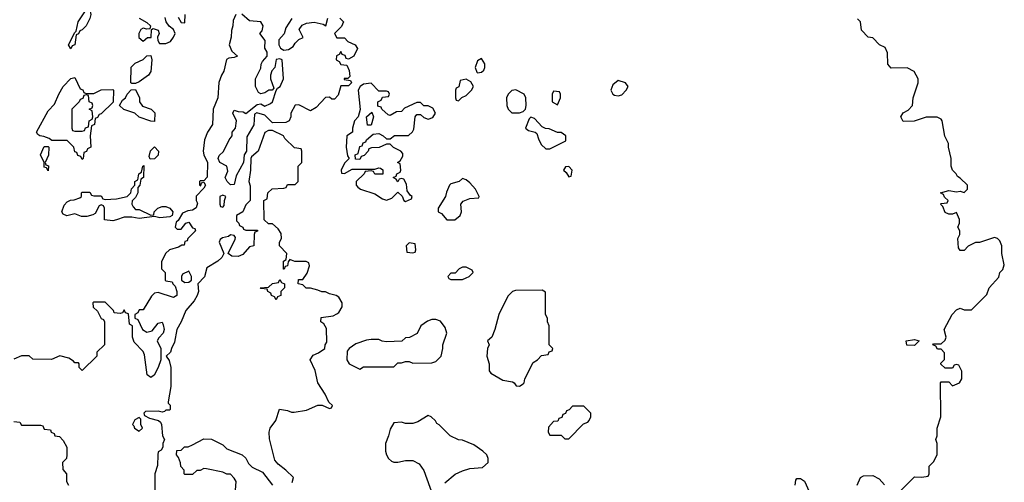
# Model space of a CAD drawing. Header units: inches. Extents: x 2380053 to 2584298, y 380219 to 546618.
# Tile 207 of 256: x 2463000 to 2468182, y 486805 to 489242. Entities that reach past the tile are written whole.
import ezdxf

# ---------------------------------------------------------------- set-up
doc = ezdxf.new("R2010")
doc.units = ezdxf.units.IN
doc.header["$MEASUREMENT"] = 0
doc.layers.add('C4468', color=7, linetype='Continuous')

msp = doc.modelspace()

# ---------------------------------------------------------------- linework, layer by layer
at = {"layer": 'C4468', "color": 2}
for points, elevation in [([(2463270, 489088.7), (2463258, 489110), (2463290, 489174), (2463298, 489182), (2463308, 489230), (2463350, 489294), (2463370, 489294), (2463374, 489270), (2463370, 489248.7), (2463350, 489209.2), (2463330, 489189), (2463316.9, 489183.1), (2463310, 489168), (2463298, 489162), (2463290.6, 489110), (2463276, 489104)], 46), ([(2463590, 488906), (2463586, 488910), (2463587.3, 488992.7), (2463607.3, 489012.7), (2463650, 489032), (2463668.7, 489051.3), (2463690, 489054), (2463696, 489030), (2463690.8, 488969.2), (2463678, 488950), (2463630, 488915.3), (2463610, 488906)], 46), ([(2465430, 489038), (2465410, 489026), (2465398, 488990), (2465405.4, 488965.4), (2465410, 488962), (2465430, 488964.7), (2465443.1, 488976.9), (2465448.7, 488990), (2465448, 489010)], 46), ([(2463350, 488854), (2463390, 488854), (2463430, 488872), (2463490, 488874), (2463494, 488870), (2463492.7, 488807.3), (2463430, 488746), (2463418, 488742), (2463410, 488726), (2463398, 488722), (2463394, 488690), (2463378, 488682), (2463372, 488630), (2463374, 488570), (2463358, 488562), (2463352.7, 488547.3), (2463338, 488542), (2463334, 488510), (2463330, 488506), (2463322, 488522), (2463307.3, 488527.3), (2463302, 488542), (2463290, 488546), (2463286, 488570), (2463250, 488606), (2463170, 488606), (2463156.4, 488616.4), (2463127.3, 488627.3), (2463106, 488630), (2463096.4, 488636.4), (2463089.4, 488649.4), (2463150, 488761), (2463183.2, 488796.8), (2463206, 488850), (2463229.2, 488890), (2463270, 488931.3), (2463290, 488938), (2463318, 488878), (2463332, 488872), (2463338, 488858)], 46), ([(2464850, 488908), (2464810, 488902), (2464792, 488890), (2464782, 488870), (2464791.6, 488768.4), (2464782, 488730), (2464762, 488710), (2464751.3, 488670), (2464751.3, 488648.7), (2464722, 488630), (2464718, 488570), (2464725.4, 488525.4), (2464734, 488510), (2464710, 488486), (2464692, 488450), (2464694, 488434), (2464710, 488432), (2464750, 488454), (2464870, 488454), (2464890, 488462), (2464899.6, 488459.6), (2464911.6, 488451.6), (2464911.6, 488428.4), (2464870, 488428), (2464862, 488442), (2464850, 488446), (2464818, 488442), (2464814, 488430), (2464772, 488390), (2464772, 488370), (2464779.6, 488359.6), (2464794, 488350), (2464870, 488324.7), (2464910, 488298), (2464930, 488291.3), (2464958, 488302), (2464990, 488334), (2465012.7, 488312.7), (2465022, 488290), (2465030, 488284.7), (2465062, 488298), (2465066, 488310), (2465056.4, 488316.4), (2465040.4, 488340.4), (2465036.4, 488376.4), (2465022, 488402), (2465010, 488406), (2464998, 488402), (2464990, 488388), (2464982, 488402), (2464966, 488410), (2464982, 488418), (2464986, 488430), (2465002, 488438), (2465006, 488450), (2465002, 488482), (2464988, 488490), (2465002, 488498), (2465016.4, 488523.6), (2465016.4, 488536.4), (2465006, 488550), (2464968.4, 488568.4), (2464950, 488586), (2464930, 488586), (2464892, 488568), (2464852.7, 488567.3), (2464838, 488562), (2464834, 488550), (2464812.7, 488527.3), (2464798, 488522), (2464790, 488506), (2464767.3, 488507.3), (2464766, 488530), (2464782, 488538), (2464790, 488574), (2464802, 488578), (2464807.3, 488592.7), (2464822, 488598), (2464826, 488610), (2464860.4, 488639.6), (2464890, 488642), (2464914, 488630), (2464930, 488614), (2464950, 488614), (2464972.7, 488632.7), (2465047.3, 488632.7), (2465068.4, 488651.6), (2465074.6, 488665.4), (2465082, 488730), (2465090, 488742), (2465110, 488742), (2465126.4, 488726.4), (2465150, 488718), (2465174, 488726), (2465188, 488750), (2465175.3, 488775.3), (2465150, 488788), (2465128, 488788), (2465110, 488806), (2465090, 488806), (2465024.7, 488775.3), (2465010, 488758), (2464983.6, 488756.4), (2464950, 488738), (2464940.4, 488740.4), (2464906, 488770), (2464902, 488782), (2464886, 488786), (2464886, 488810), (2464902, 488818), (2464910, 488834), (2464942, 488838), (2464946, 488850), (2464942, 488862), (2464930, 488866), (2464890, 488866)], 46), ([(2465350, 488928), (2465318, 488922), (2465311.6, 488888.4), (2465298, 488882), (2465294, 488870), (2465294, 488830), (2465298, 488818), (2465310, 488814), (2465327.3, 488832.7), (2465350, 488842), (2465378, 488870), (2465388, 488890), (2465374.6, 488914.6)], 46), ([(2466150, 488922), (2466122, 488898), (2466112, 488870), (2466122, 488850), (2466130, 488844.7), (2466150, 488841), (2466170, 488846.8), (2466192.7, 488870), (2466202, 488890), (2466188.9, 488908.9)], 46), ([(2463350, 488846), (2463338, 488842), (2463332.7, 488827.3), (2463318, 488822), (2463314, 488810), (2463274, 488770), (2463274, 488670), (2463278, 488658), (2463290, 488654), (2463330, 488654), (2463342, 488658), (2463347.3, 488672.7), (2463362, 488678), (2463366, 488710), (2463382, 488718), (2463386, 488730), (2463382, 488762), (2463366, 488770), (2463382, 488778), (2463386, 488790), (2463382, 488802), (2463366, 488810), (2463362, 488842)], 46), ([(2463710, 488706), (2463690, 488708), (2463629, 488729), (2463606, 488750), (2463548.4, 488768.4), (2463526, 488790), (2463542, 488818), (2463558, 488830), (2463566, 488850), (2463587.3, 488872.7), (2463610, 488874), (2463630.5, 488830.5), (2463630.8, 488810), (2463646.4, 488786.4), (2463692, 488770), (2463711, 488751)], 46), ([(2465612.1, 488872.1), (2465591.1, 488868.9), (2465571.1, 488848.9), (2465562, 488830), (2465564.7, 488790), (2465571.3, 488770), (2465591.1, 488751.1), (2465630, 488751), (2465650, 488758), (2465662, 488770), (2465665.2, 488790), (2465664, 488830), (2465655.3, 488850)], 46), ([(2465810, 488866), (2465802, 488850), (2465802, 488810), (2465830, 488794), (2465846, 488830), (2465846, 488850), (2465842, 488862)], 46), ([(2464830, 488686), (2464826, 488730), (2464854, 488754), (2464862, 488730), (2464850, 488686)], 46), ([(2465690, 488728), (2465681, 488719), (2465662, 488670), (2465678, 488658), (2465714, 488650), (2465722, 488642), (2465730, 488614), (2465745.4, 488585.4), (2465770, 488562), (2465790, 488562), (2465875.3, 488604.7), (2465875.3, 488630), (2465850, 488648), (2465830, 488648), (2465787.3, 488667.3), (2465768.4, 488668.4), (2465750, 488678), (2465710, 488722)], 46), ([(2463150, 488446), (2463142, 488462), (2463130, 488466), (2463128.7, 488490), (2463109.2, 488530), (2463130, 488574), (2463150, 488574), (2463154, 488570), (2463151.6, 488528.4), (2463134, 488490), (2463138, 488478), (2463151.6, 488471.6)], 46), ([(2463687.3, 488507.3), (2463682, 488522), (2463689.1, 488550.9), (2463710, 488572), (2463731, 488550), (2463730, 488528), (2463710, 488509)], 46), ([(2463610, 488242), (2463630, 488242), (2463690, 488212), (2463706, 488214), (2463708, 488230), (2463728, 488250), (2463750, 488258.8), (2463770, 488258.8), (2463791, 488250), (2463806, 488230), (2463802, 488210), (2463790, 488204), (2463738, 488198), (2463710, 488206), (2463630, 488195.3), (2463590, 488202), (2463550, 488202), (2463510, 488188), (2463490, 488182), (2463447.3, 488187.3), (2463446, 488250), (2463442, 488262), (2463430, 488266), (2463418, 488262), (2463398, 488222), (2463386, 488214), (2463354.4, 488205.6), (2463326, 488206), (2463290, 488219), (2463248.9, 488208.9), (2463230, 488218), (2463222, 488230), (2463234.6, 488265.4), (2463250, 488282), (2463268.4, 488291.6), (2463287.3, 488292.7), (2463316.4, 488303.6), (2463326, 488310), (2463326, 488330), (2463330, 488334), (2463370, 488334), (2463378, 488318), (2463390, 488314), (2463430, 488314), (2463438, 488298), (2463450, 488294), (2463510, 488298), (2463566, 488310), (2463586, 488330), (2463588.4, 488351.6), (2463606, 488370), (2463606, 488390), (2463622, 488398), (2463628, 488430), (2463642, 488438), (2463648, 488470), (2463654, 488474), (2463651.3, 488410), (2463638, 488402), (2463632, 488370), (2463622, 488358), (2463622, 488330), (2463610, 488306), (2463592, 488288), (2463591.3, 488270), (2463596.9, 488256.9)], 46), ([(2465890, 488468), (2465872.7, 488467.3), (2465862, 488450), (2465876.9, 488436.9), (2465890, 488414), (2465902, 488418), (2465908, 488450)], 46), ([(2465330, 488406), (2465314, 488390), (2465270, 488378), (2465262, 488370), (2465246, 488334), (2465242, 488310), (2465202, 488250), (2465202, 488230), (2465221, 488221), (2465248.1, 488188.1), (2465290, 488187.7), (2465319, 488210), (2465325.2, 488230), (2465322, 488270), (2465333.6, 488286.4), (2465370, 488301), (2465416.4, 488303.6), (2465418, 488310), (2465399, 488350), (2465370, 488382), (2465350, 488398)], 46), ([(2464070, 488318), (2464054, 488310), (2464054, 488270), (2464058, 488258), (2464070, 488254), (2464076.4, 488263.6), (2464078, 488290), (2464086, 488310)], 46), ([(2465050, 488066), (2465034, 488050), (2465038, 488018), (2465070, 488014), (2465082, 488018), (2465086, 488030), (2465082, 488062)], 46), ([(2463890, 487918), (2463858, 487902), (2463851.3, 487890), (2463852, 487870), (2463870, 487858), (2463890, 487858.8), (2463904, 487870), (2463904, 487890)], 46), ([(2465350, 487938), (2465330, 487938), (2465314, 487930), (2465292.7, 487907.3), (2465270, 487906), (2465254, 487890), (2465258, 487878), (2465270, 487874), (2465330, 487874), (2465350, 487882), (2465366, 487890), (2465386, 487910), (2465382, 487922)], 46), ([(2464350, 487766), (2464342, 487782), (2464326, 487790), (2464322, 487802), (2464306, 487810), (2464302, 487822), (2464270, 487826), (2464266, 487830), (2464310, 487834), (2464330, 487852), (2464362, 487858), (2464370, 487874), (2464378, 487858), (2464394, 487850), (2464394, 487830), (2464374, 487810), (2464374, 487790), (2464358, 487782)], 46), ([(2465750, 487818), (2465610, 487815.3), (2465594, 487810), (2465570, 487786), (2465522, 487690), (2465501, 487610), (2465484.7, 487570), (2465462, 487550), (2465471.3, 487530), (2465462, 487510), (2465458, 487470), (2465471.3, 487430), (2465471.6, 487391.6), (2465479.6, 487379.6), (2465542.8, 487342.8), (2465594.4, 487334.4), (2465602, 487330), (2465612.7, 487312.7), (2465630, 487312), (2465650, 487324.7), (2465655.3, 487330), (2465658, 487350), (2465703.1, 487436.9), (2465726, 487450), (2465747.3, 487472.7), (2465782, 487478), (2465787.3, 487492.7), (2465802, 487498), (2465806, 487510), (2465786, 487530), (2465786, 487630), (2465778, 487650), (2465778, 487670), (2465768, 487690), (2465767.3, 487807.3)], 46), ([(2465190, 487662), (2465170, 487662), (2465146.4, 487653.6), (2465112, 487630), (2465091.3, 487588.7), (2465051.6, 487568.4), (2465030, 487566), (2465011.6, 487548.4), (2464930, 487546), (2464908.4, 487548.4), (2464890, 487558), (2464850, 487558), (2464825.4, 487554.6), (2464770, 487535.3), (2464734, 487510), (2464723.6, 487496.4), (2464722, 487450), (2464734, 487430), (2464790, 487402), (2464810, 487414), (2464970, 487414), (2464990, 487434), (2465010, 487434), (2465030, 487442), (2465050, 487442), (2465070, 487432), (2465170, 487434), (2465190, 487442), (2465218, 487470), (2465228, 487510), (2465228, 487530), (2465248.7, 487590), (2465240.2, 487620.2), (2465214.8, 487654.8)], 46), ([(2467710, 487526), (2467668.4, 487528.4), (2467666, 487550), (2467710, 487558), (2467734, 487550)], 42), ([(2465970, 487206), (2465910, 487206), (2465892.7, 487187.3), (2465878, 487182), (2465872.7, 487167.3), (2465858, 487162), (2465852.7, 487147.3), (2465838, 487142), (2465832.7, 487127.3), (2465810, 487126), (2465783.6, 487096.4), (2465782, 487070), (2465790, 487054), (2465850, 487054), (2465870, 487034), (2465890, 487034), (2465967.3, 487112.7), (2465990, 487122), (2465998, 487130), (2466006, 487150), (2466006, 487170)], 46), ([(2463630, 487146), (2463606, 487134), (2463594, 487110), (2463602, 487102), (2463604.7, 487090), (2463630, 487074), (2463646, 487090), (2463638, 487110), (2463638, 487138)], 46)]:
    msp.add_lwpolyline(points, close=True, dxfattribs=dict(at, elevation=elevation))
for points, elevation in [([(2464138, 489270), (2464123.1, 489236.9), (2464122, 489210), (2464114.6, 489185.4), (2464114, 489150), (2464102, 489110), (2464116.4, 489076.4), (2464146, 489050), (2464130, 489042), (2464100.4, 489039.6), (2464088.4, 489031.6), (2464074, 488970), (2464062, 488950), (2464048.9, 488911.1), (2464044, 488830), (2464019.3, 488770), (2464015.3, 488690), (2463989, 488650), (2463973.2, 488610), (2463966, 488550), (2463969.4, 488529.4), (2463989, 488490), (2463987.3, 488412.7), (2463970, 488394), (2463950, 488394), (2463946, 488390), (2463946, 488370), (2463954, 488366), (2463958, 488382), (2463970, 488386), (2463978, 488370), (2463970, 488354), (2463928.4, 488311.6), (2463928.7, 488290), (2463935.3, 488275.3), (2463928.9, 488251.1), (2463910, 488238), (2463884.7, 488235.3), (2463856.4, 488223.6), (2463835.3, 488184.7), (2463824.7, 488175.3), (2463818, 488150), (2463830, 488138), (2463850, 488138), (2463874, 488170), (2463890, 488175.3), (2463910, 488146), (2463922, 488142), (2463926, 488130), (2463886, 488090), (2463882, 488078), (2463870, 488074), (2463866, 488054), (2463854, 488054), (2463836.4, 488043.6), (2463788, 488030), (2463768, 488010), (2463747.3, 487967.3), (2463746, 487930), (2463766, 487910), (2463766, 487870), (2463770, 487866), (2463802, 487862), (2463806, 487850), (2463819, 487839), (2463828, 487810), (2463828, 487790), (2463810, 487778), (2463730, 487804.7), (2463710, 487802), (2463694.6, 487785.4), (2463650, 487714), (2463630, 487714), (2463622, 487698), (2463606, 487690), (2463606, 487670), (2463622, 487662), (2463646, 487610), (2463670, 487595.3), (2463697.3, 487602.7), (2463730, 487644), (2463750, 487648), (2463754.8, 487634.8), (2463760.9, 487610), (2463756, 487590), (2463732.9, 487567.1), (2463724, 487550), (2463742.7, 487510), (2463742.7, 487450), (2463729.2, 487410), (2463708, 487370), (2463690, 487358), (2463671.1, 487371.1), (2463656.9, 487476.9), (2463650, 487494), (2463603.6, 487543.6), (2463594, 487570), (2463594, 487630), (2463578, 487638), (2463572.7, 487692.7), (2463558, 487698), (2463550, 487714), (2463542, 487698), (2463530, 487694), (2463498, 487698), (2463494, 487710), (2463450, 487754), (2463390, 487754), (2463386, 487750), (2463387.3, 487727.3), (2463410, 487706), (2463428.4, 487668.4), (2463442, 487662), (2463446, 487650), (2463446, 487530), (2463406, 487490), (2463406, 487470), (2463330, 487394), (2463314, 487410), (2463314, 487430), (2463310, 487434), (2463290, 487434), (2463283.6, 487443.6), (2463259.6, 487459.6), (2463211.3, 487471.3), (2463167.3, 487452.7), (2463070, 487454), (2463050, 487472), (2463010, 487472), (2462970, 487454)], 46), ([(2463629.4, 489249.4), (2463670, 489228), (2463688, 489210), (2463686, 489194), (2463670, 489192), (2463650, 489198), (2463638, 489190), (2463628, 489170), (2463627.3, 489147.3), (2463650, 489128), (2463672.7, 489147.3), (2463691.6, 489148.4), (2463694, 489190), (2463703.6, 489196.4), (2463730, 489186), (2463735.3, 489170), (2463726, 489150), (2463727.3, 489132.7), (2463736.4, 489116.4), (2463770, 489116), (2463793.7, 489126.3), (2463810.7, 489149.3), (2463818.8, 489170), (2463810.7, 489190.7), (2463787.9, 489207.9), (2463770.8, 489230), (2463766.8, 489253.2)], 46), ([(2463834.6, 489254.6), (2463850, 489228), (2463870, 489226), (2463871.3, 489270)], 46), ([(2464686, 489250), (2464704, 489230), (2464694, 489206), (2464658, 489170), (2464670, 489146), (2464710, 489146), (2464727.3, 489127.3), (2464766, 489110), (2464778, 489090), (2464758, 489050), (2464730, 489034), (2464718, 489038), (2464712.7, 489052.7), (2464698, 489058), (2464690, 489074), (2464682, 489058), (2464668.4, 489051.6), (2464666, 489030), (2464682, 489022), (2464690, 489006), (2464722, 489002), (2464734.6, 488974.6), (2464738, 488942), (2464727.3, 488932.7), (2464708.4, 488931.6), (2464707.3, 488927.3), (2464742, 488922), (2464746, 488910), (2464730, 488894), (2464690, 488894), (2464676.4, 488843.6), (2464656.4, 488823.6), (2464643.6, 488823.6), (2464630, 488834), (2464610, 488832), (2464560.4, 488779.6), (2464530, 488762), (2464470, 488794), (2464450, 488792), (2464428, 488750), (2464428, 488730), (2464418, 488710), (2464400.4, 488699.6), (2464330, 488698), (2464290, 488738.8), (2464248.4, 488751.6), (2464236.4, 488743.6), (2464232, 488688), (2464195.1, 488624.9), (2464194, 488550), (2464182, 488530), (2464179, 488490), (2464140.1, 488419.9), (2464130, 488374), (2464110, 488372), (2464092, 488390), (2464082, 488410), (2464095.3, 488444.7), (2464090.8, 488470.8), (2464054, 488490), (2464044.7, 488510), (2464050, 488526), (2464072.7, 488547.3), (2464102, 488610), (2464118, 488630), (2464118, 488650), (2464136, 488670), (2464141, 488710), (2464122, 488750), (2464130, 488766), (2464150, 488758), (2464176.4, 488756.4), (2464190, 488748), (2464250, 488795.3), (2464270, 488798), (2464290, 488786), (2464319.8, 488800.2), (2464330.6, 488809.4), (2464350.9, 488869.1), (2464358, 488882), (2464371, 488890), (2464388.2, 488930), (2464382, 489030), (2464370, 489036), (2464350, 489032), (2464344, 488990), (2464327, 488973), (2464320.7, 488950), (2464319.6, 488930), (2464338, 488882), (2464328.9, 488871.1), (2464311.1, 488871.1), (2464290, 488856), (2464270, 488851.3), (2464258, 488858), (2464241, 488890), (2464242, 488930), (2464270, 488986), (2464271.6, 489008.4), (2464278, 489022), (2464302, 489050), (2464302, 489070), (2464291.1, 489091.1), (2464292, 489132), (2464264.7, 489170), (2464276, 489184), (2464281, 489210), (2464270, 489230.7), (2464210, 489236), (2464170, 489271.3)], 46), ([(2464432.5, 489247.5), (2464401.5, 489198.5), (2464392.3, 489167.7), (2464364, 489136), (2464364, 489110), (2464372.7, 489092.7), (2464390, 489081.2), (2464415.2, 489084.8), (2464438.8, 489101.2), (2464450, 489119), (2464470, 489138), (2464492.7, 489147.3), (2464472, 489190), (2464487.5, 489212.5), (2464510, 489224), (2464550, 489229), (2464598, 489218), (2464611.3, 489208.7), (2464622, 489250)], 46), ([(2467610, 486734), (2467710, 486834), (2467747.3, 486832.7), (2467782, 486838), (2467786, 486850), (2467786, 486890), (2467810, 486914), (2467828, 486950), (2467828, 487010), (2467822, 487030), (2467828, 487050), (2467828.9, 487091.1), (2467848.7, 487150), (2467846, 487330), (2467850, 487334), (2467890, 487334), (2467910, 487314), (2467946, 487330), (2467958, 487350), (2467958, 487390), (2467942, 487422), (2467930, 487426), (2467918, 487422), (2467910, 487406), (2467870, 487406), (2467847.3, 487427.3), (2467847.3, 487432.7), (2467867.3, 487452.7), (2467867.3, 487487.3), (2467850, 487506), (2467830, 487506), (2467822, 487522), (2467806, 487530), (2467810, 487534), (2467850, 487534), (2467870, 487554), (2467875.3, 487570), (2467866, 487610), (2467908, 487690), (2467930, 487714), (2467950, 487722), (2467970, 487714), (2468010, 487714), (2468090, 487794), (2468102, 487830), (2468153.6, 487886.4), (2468158, 487910), (2468173.6, 487926.4), (2468182, 487950), (2468169.2, 488010), (2468168.7, 488050), (2468158, 488078), (2468146, 488090), (2468130, 488095.3), (2468051.1, 488068.9), (2468030, 488068), (2467991.6, 488048.4), (2467970, 488026), (2467950, 488026), (2467940.4, 488040.4), (2467938, 488090), (2467948, 488110), (2467948, 488130), (2467938, 488150), (2467946, 488170), (2467946, 488190), (2467930, 488226), (2467910, 488218), (2467890, 488218), (2467870, 488226), (2467858, 488258), (2467846, 488270), (2467850, 488274), (2467882, 488278), (2467886, 488290), (2467867.3, 488307.3), (2467862, 488322), (2467846, 488330), (2467890, 488342), (2467930, 488336), (2467950, 488338), (2467970, 488332), (2467988, 488350), (2467988, 488370), (2467950, 488408), (2467935.3, 488415.3), (2467928, 488430), (2467908.7, 488450), (2467902, 488470), (2467902, 488510), (2467888, 488570), (2467888, 488590), (2467868.9, 488628.9), (2467855.3, 488710), (2467850, 488718), (2467828.4, 488728.4), (2467770, 488728.7), (2467707.3, 488707.3), (2467650, 488706), (2467638, 488730), (2467650, 488752), (2467675.3, 488764.7), (2467698, 488790), (2467702, 488830), (2467728, 488910), (2467728, 488930), (2467708.4, 488968.4), (2467670, 488988), (2467587.3, 488987.3), (2467568.4, 489008.4), (2467567.3, 489067.3), (2467555.3, 489095.3), (2467526, 489110), (2467490, 489146), (2467466, 489150), (2467430, 489186), (2467426, 489230), (2467410, 489246)], 42), ([(2464434.8, 486805.2), (2464442, 486830), (2464401.2, 486870), (2464360.5, 486900.5), (2464342.4, 486922.4), (2464314.6, 487034.6), (2464314, 487070), (2464319, 487090), (2464349.1, 487130.9), (2464368, 487190), (2464410, 487182.8), (2464430, 487174.8), (2464444.7, 487175.3), (2464510, 487184.7), (2464568.9, 487211.1), (2464592, 487212), (2464630, 487194), (2464642, 487198), (2464646, 487210), (2464627.3, 487227.3), (2464608, 487270), (2464569.5, 487329.5), (2464555.1, 487395.1), (2464528.7, 487450), (2464544.7, 487475.3), (2464573.6, 487486.4), (2464606, 487510), (2464608, 487530), (2464616.4, 487543.6), (2464614.6, 487614.6), (2464600.4, 487640.4), (2464586, 487650), (2464587.3, 487672.7), (2464650, 487682), (2464670, 487692), (2464680.4, 487699.6), (2464698, 487730), (2464698, 487750), (2464680.4, 487780.4), (2464666, 487790), (2464630, 487798), (2464610, 487808), (2464590, 487808), (2464570, 487818), (2464530, 487828), (2464508.4, 487828.4), (2464490, 487846), (2464466, 487850), (2464467.3, 487872.7), (2464490, 487874), (2464512.9, 487907.1), (2464526, 487946), (2464522, 487962), (2464508, 487968), (2464448.7, 487968.7), (2464422, 487978), (2464412.7, 487967.3), (2464410, 487946), (2464398, 487942), (2464392, 487928), (2464388, 487928), (2464388, 487970), (2464402, 487978), (2464406, 488010), (2464368, 488050), (2464368, 488070), (2464378, 488090), (2464376.4, 488116.4), (2464360.4, 488140.4), (2464330, 488166), (2464310, 488166), (2464287.3, 488187.3), (2464286, 488290), (2464302, 488298), (2464306, 488330), (2464328.4, 488351.6), (2464390, 488354), (2464402, 488358), (2464410, 488374), (2464450, 488374), (2464466, 488390), (2464466, 488470), (2464486, 488490), (2464486, 488550), (2464482, 488562), (2464447.3, 488567.3), (2464396.4, 488616.4), (2464388, 488630), (2464330, 488658), (2464310, 488659), (2464290, 488648), (2464256, 488550), (2464220.7, 488519.3), (2464216, 488510), (2464215.5, 488450), (2464206, 488390), (2464212.7, 488367.3), (2464214, 488290), (2464190, 488266), (2464174, 488230), (2464142, 488210), (2464142, 488182), (2464154, 488170), (2464158, 488158), (2464174, 488150), (2464178, 488138), (2464190, 488134), (2464252.7, 488132.7), (2464252.7, 488127.3), (2464238, 488122), (2464234, 488110), (2464232, 488050), (2464210, 488046), (2464174.4, 488005.6), (2464150, 487995.3), (2464116.4, 487996.4), (2464098, 488010), (2464134, 488086), (2464135.3, 488095.3), (2464130, 488106), (2464110, 488108), (2464099.8, 488100.2), (2464067.1, 488092.9), (2464056, 488084), (2464051, 488070), (2464074, 488010), (2464064.7, 487990), (2464042.8, 487970), (2463985.5, 487934.5), (2463973, 487887), (2463937.3, 487850), (2463942, 487810), (2463934.8, 487790), (2463919.5, 487760.5), (2463874, 487710), (2463850.8, 487650), (2463828, 487610), (2463815.9, 487544.1), (2463798.8, 487510), (2463794.8, 487490), (2463772, 487470), (2463786.4, 487446.4), (2463796, 487410), (2463796, 487310), (2463782, 487230), (2463782, 487222), (2463791.6, 487211.6), (2463792, 487190), (2463790, 487186), (2463770, 487186), (2463762, 487178), (2463750, 487175.3), (2463730, 487179.3), (2463662, 487178), (2463654, 487170), (2463658, 487158), (2463683.4, 487143.4), (2463731, 487131), (2463742, 487122), (2463746.8, 487110), (2463752, 487050), (2463762, 487030), (2463754, 487010), (2463754, 486990), (2463744.7, 486975.3), (2463730, 486966), (2463726.8, 486950), (2463726, 486894), (2463712, 486850), (2463712, 486730)], 46), ([(2462970, 487126), (2463002, 487122), (2463010, 487106), (2463110, 487106), (2463122, 487102), (2463130, 487086), (2463162, 487082), (2463166, 487070), (2463182, 487062), (2463186, 487050), (2463210, 487046), (2463230, 487026), (2463248, 486990), (2463248, 486950), (2463246, 486930), (2463226, 486910), (2463227.3, 486872.7), (2463246, 486850), (2463246, 486810), (2463258, 486790)], 46), ([(2465237.5, 486802.5), (2465292.5, 486847.5), (2465330, 486866), (2465370, 486878), (2465436.4, 486883.6), (2465466, 486910), (2465466, 486930), (2465458, 486950), (2465438, 486970), (2465390, 487002), (2465330, 487028), (2465308.9, 487028.9), (2465266, 487050), (2465208.4, 487108.4), (2465195.3, 487115.3), (2465188.4, 487128.4), (2465166, 487150), (2465150, 487158), (2465095.3, 487124.7), (2465070, 487115.3), (2465030, 487115.3), (2465010, 487122), (2464970, 487118), (2464950, 487086), (2464942, 487050), (2464924.7, 487010), (2464924.7, 486970), (2464931.3, 486950), (2464942, 486930), (2464956.9, 486916.9), (2464970, 486911.3), (2464990, 486911.3), (2465030, 486921), (2465070, 486921), (2465102, 486902), (2465127.7, 486867.7), (2465190, 486692)], 46), ([(2464136.5, 486763.5), (2464139, 486810), (2464130, 486828), (2464110, 486848), (2464090, 486848.7), (2464070, 486858), (2463983.6, 486876.4), (2463970, 486878), (2463950, 486868), (2463932.7, 486867.3), (2463910, 486846), (2463870, 486846), (2463866, 486850), (2463866, 486870), (2463848.4, 486888.4), (2463847.3, 486907.3), (2463836.4, 486936.4), (2463826, 486950), (2463827.3, 486972.7), (2463850, 486974), (2463868.4, 486991.6), (2463887.3, 486992.7), (2463910, 487002), (2463970, 487034), (2464010, 487032), (2464070, 487002), (2464090, 486982), (2464172, 486950), (2464190, 486932), (2464204.5, 486904.5), (2464224.5, 486884.5), (2464278.8, 486858.8), (2464330, 486791)], 46), ([(2467081.2, 486790), (2467084.1, 486815.9), (2467090, 486824.7), (2467110, 486824.7), (2467130.6, 486810.6), (2467170, 486722)], 42), ([(2467408, 486790), (2467426, 486830), (2467440.4, 486839.6), (2467490, 486842), (2467523.6, 486823.6), (2467551.6, 486791.6)], 42)]:
    msp.add_lwpolyline(points, dxfattribs=dict(at, elevation=elevation))

doc.saveas('drawing.dxf')
